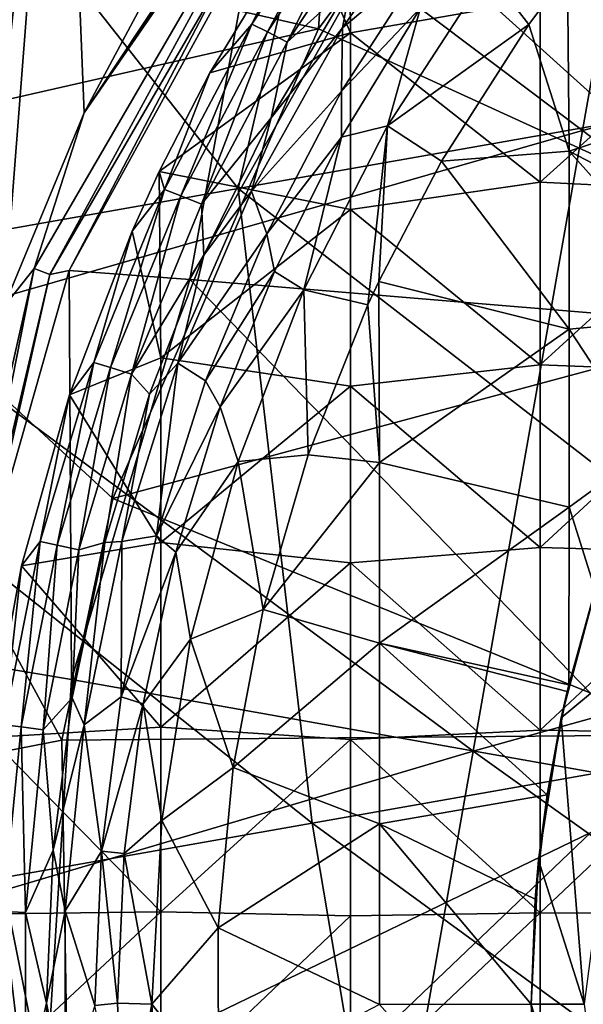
# Model space of a CAD drawing. Extents: x -65 to 803, y -691 to 80.
# Tile 255 of 256: x 712 to 720, y -120 to -106. Entities that reach past the tile are written whole.
import ezdxf

# ---------------------------------------------------------------- set-up
doc = ezdxf.new("R2010")
doc.units = 0
doc.header["$LTSCALE"] = 101.851852
for name, color, linetype in [('177', 7, 'CONTINUOUS'), ('178', 7, 'CONTINUOUS'), ('179', 7, 'CONTINUOUS'), ('182', 7, 'CONTINUOUS'), ('198', 7, 'CONTINUOUS'), ('199', 7, 'CONTINUOUS'), ('200', 7, 'CONTINUOUS'), ('213', 7, 'CONTINUOUS'), ('214', 7, 'CONTINUOUS'), ('215', 7, 'CONTINUOUS'), ('228', 7, 'CONTINUOUS'), ('230', 7, 'CONTINUOUS'), ('256', 7, 'CONTINUOUS'), ('266', 7, 'CONTINUOUS'), ('267', 7, 'CONTINUOUS'), ('310', 7, 'CONTINUOUS'), ('311', 7, 'CONTINUOUS'), ('313', 7, 'CONTINUOUS'), ('338', 7, 'CONTINUOUS'), ('350', 7, 'CONTINUOUS')]:
    doc.layers.add(name, color=color, linetype=linetype)

msp = doc.modelspace()

# ---------------------------------------------------------------- linework, layer by layer
at = {"layer": '177', "color": 7, "linetype": 'CONTINUOUS'}
for points in [[(716.764, -107.04, -57.9), (717.986, -105.142, -57.9), (717.864, -105.879, -59.7), (716.764, -107.04, -57.9)], [(716.763, -107.683, -59.7), (716.764, -107.04, -57.9), (717.864, -105.879, -59.7), (716.763, -107.683, -59.7)], [(715.722, -109.026, -57.9), (716.764, -107.04, -57.9), (716.763, -107.683, -59.7), (715.722, -109.026, -57.9)], [(715.83, -109.551, -59.7), (715.722, -109.026, -57.9), (716.763, -107.683, -59.7), (715.83, -109.551, -59.7)], [(714.867, -111.078, -57.9), (715.722, -109.026, -57.9), (715.83, -109.551, -59.7), (714.867, -111.078, -57.9)], [(715.074, -111.44, -59.7), (714.867, -111.078, -57.9), (715.83, -109.551, -59.7), (715.074, -111.44, -59.7)], [(714.185, -113.238, -57.9), (714.867, -111.078, -57.9), (715.074, -111.44, -59.7), (714.185, -113.238, -57.9)], [(714.454, -113.463, -59.7), (714.185, -113.238, -57.9), (715.074, -111.44, -59.7), (714.454, -113.463, -59.7)], [(713.694, -115.48, -57.9), (714.185, -113.238, -57.9), (714.454, -113.463, -59.7), (713.694, -115.48, -57.9)], [(713.998, -115.579, -59.7), (713.694, -115.48, -57.9), (714.454, -113.463, -59.7), (713.998, -115.579, -59.7)], [(713.418, -117.632, -57.9), (713.694, -115.48, -57.9), (713.998, -115.579, -59.7), (713.418, -117.632, -57.9)], [(713.734, -117.662, -59.7), (713.418, -117.632, -57.9), (713.998, -115.579, -59.7), (713.734, -117.662, -59.7)], [(713.328, -119.78, -57.9), (713.418, -117.632, -57.9), (713.645, -119.748, -59.7), (713.328, -119.78, -57.9)], [(713.645, -119.748, -59.7), (713.418, -117.632, -57.9), (713.734, -117.662, -59.7), (713.645, -119.748, -59.7)], [(713.734, -121.869, -59.7), (713.328, -119.78, -57.9), (713.645, -119.748, -59.7), (713.734, -121.869, -59.7)]]:
    msp.add_3dface(points, dxfattribs=at)
at = {"layer": '178', "color": 7, "linetype": 'CONTINUOUS'}
for points in [[(717.986, -105.142, -57.9), (716.775, -106.156, -57.456), (718.263, -104.018, -57.456), (717.986, -105.142, -57.9)], [(718.263, -104.018, -57.456), (716.775, -106.156, -57.456), (716.888, -105.56, -56.867), (718.263, -104.018, -57.456)], [(717.986, -105.142, -57.9), (716.764, -107.04, -57.9), (716.775, -106.156, -57.456), (717.986, -105.142, -57.9)], [(716.888, -105.56, -56.867), (716.775, -106.156, -57.456), (715.784, -107.413, -56.867), (716.888, -105.56, -56.867)], [(716.764, -107.04, -57.9), (715.51, -108.435, -57.456), (716.775, -106.156, -57.456), (716.764, -107.04, -57.9)], [(716.775, -106.156, -57.456), (715.51, -108.435, -57.456), (715.784, -107.413, -56.867), (716.775, -106.156, -57.456)], [(716.764, -107.04, -57.9), (715.722, -109.026, -57.9), (715.51, -108.435, -57.456), (716.764, -107.04, -57.9)], [(715.784, -107.413, -56.867), (715.51, -108.435, -57.456), (714.847, -109.327, -56.867), (715.784, -107.413, -56.867)], [(715.722, -109.026, -57.9), (714.482, -110.83, -57.456), (715.51, -108.435, -57.456), (715.722, -109.026, -57.9)], [(715.51, -108.435, -57.456), (714.482, -110.83, -57.456), (714.847, -109.327, -56.867), (715.51, -108.435, -57.456)], [(715.722, -109.026, -57.9), (714.867, -111.078, -57.9), (714.482, -110.83, -57.456), (715.722, -109.026, -57.9)], [(714.847, -109.327, -56.867), (714.482, -110.83, -57.456), (714.088, -111.262, -56.867), (714.847, -109.327, -56.867)], [(714.185, -113.238, -57.9), (713.702, -113.316, -57.456), (714.482, -110.83, -57.456), (714.185, -113.238, -57.9)], [(714.482, -110.83, -57.456), (713.702, -113.316, -57.456), (714.088, -111.262, -56.867), (714.482, -110.83, -57.456)], [(714.867, -111.078, -57.9), (714.185, -113.238, -57.9), (714.482, -110.83, -57.456), (714.867, -111.078, -57.9)], [(714.088, -111.262, -56.867), (713.702, -113.316, -57.456), (713.466, -113.33, -56.867), (714.088, -111.262, -56.867)], [(713.694, -115.48, -57.9), (713.178, -115.868, -57.456), (713.702, -113.316, -57.456), (713.694, -115.48, -57.9)], [(713.702, -113.316, -57.456), (713.178, -115.868, -57.456), (713.466, -113.33, -56.867), (713.702, -113.316, -57.456)], [(714.185, -113.238, -57.9), (713.694, -115.48, -57.9), (713.702, -113.316, -57.456), (714.185, -113.238, -57.9)], [(713.466, -113.33, -56.867), (713.178, -115.868, -57.456), (713.01, -115.492, -56.867), (713.466, -113.33, -56.867)], [(713.01, -115.492, -56.867), (713.178, -115.868, -57.456), (712.745, -117.616, -56.867), (713.01, -115.492, -56.867)], [(713.694, -115.48, -57.9), (713.418, -117.632, -57.9), (713.178, -115.868, -57.456), (713.694, -115.48, -57.9)], [(713.178, -115.868, -57.456), (712.914, -118.461, -57.456), (712.745, -117.616, -56.867), (713.178, -115.868, -57.456)], [(713.418, -117.632, -57.9), (712.914, -118.461, -57.456), (713.178, -115.868, -57.456), (713.418, -117.632, -57.9)], [(712.745, -117.616, -56.867), (712.914, -118.461, -57.456), (712.656, -119.748, -56.867), (712.745, -117.616, -56.867)], [(713.418, -117.632, -57.9), (713.328, -119.78, -57.9), (712.914, -118.461, -57.456), (713.418, -117.632, -57.9)], [(712.914, -118.461, -57.456), (712.914, -121.067, -57.456), (712.656, -119.748, -56.867), (712.914, -118.461, -57.456)], [(713.328, -119.78, -57.9), (712.914, -121.067, -57.456), (712.914, -118.461, -57.456), (713.328, -119.78, -57.9)], [(712.656, -119.748, -56.867), (712.914, -121.067, -57.456), (712.745, -121.913, -56.867), (712.656, -119.748, -56.867)]]:
    msp.add_3dface(points, dxfattribs=at)
at = {"layer": '179', "color": 7, "linetype": 'CONTINUOUS'}
for points in [[(715.514, -106.106, -49.335), (716.209, -104.683, -46.7), (716.947, -103.931, -49.335), (715.514, -106.106, -49.335)], [(715.514, -106.106, -49.335), (716.947, -103.931, -49.335), (715.732, -106.212, -51.966), (715.514, -106.106, -49.335)], [(715.732, -106.212, -51.966), (716.947, -103.931, -49.335), (717.155, -104.055, -51.966), (715.732, -106.212, -51.966)], [(716.008, -106.355, -54.591), (715.732, -106.212, -51.966), (717.155, -104.055, -51.966), (716.008, -106.355, -54.591)], [(717.418, -104.222, -54.591), (716.008, -106.355, -54.591), (717.155, -104.055, -51.966), (717.418, -104.222, -54.591)], [(717.418, -104.222, -54.591), (716.888, -105.56, -56.867), (716.008, -106.355, -54.591), (717.418, -104.222, -54.591)], [(714.929, -106.784, -46.7), (716.209, -104.683, -46.7), (715.514, -106.106, -49.335), (714.929, -106.784, -46.7)], [(716.888, -105.56, -56.867), (715.784, -107.413, -56.867), (716.008, -106.355, -54.591), (716.888, -105.56, -56.867)], [(714.298, -108.409, -49.335), (714.929, -106.784, -46.7), (715.514, -106.106, -49.335), (714.298, -108.409, -49.335)], [(714.298, -108.409, -49.335), (715.514, -106.106, -49.335), (714.524, -108.497, -51.966), (714.298, -108.409, -49.335)], [(714.524, -108.497, -51.966), (715.514, -106.106, -49.335), (715.732, -106.212, -51.966), (714.524, -108.497, -51.966)], [(714.812, -108.616, -54.591), (714.524, -108.497, -51.966), (715.732, -106.212, -51.966), (714.812, -108.616, -54.591)], [(716.008, -106.355, -54.591), (714.812, -108.616, -54.591), (715.732, -106.212, -51.966), (716.008, -106.355, -54.591)], [(716.008, -106.355, -54.591), (715.784, -107.413, -56.867), (714.812, -108.616, -54.591), (716.008, -106.355, -54.591)], [(714.225, -108.161, -46.7), (714.929, -106.784, -46.7), (714.298, -108.409, -49.335), (714.225, -108.161, -46.7)], [(715.784, -107.413, -56.867), (714.847, -109.327, -56.867), (714.812, -108.616, -54.591), (715.784, -107.413, -56.867)], [(713.849, -108.989, -46.7), (714.225, -108.161, -46.7), (714.298, -108.409, -49.335), (713.849, -108.989, -46.7)], [(713.312, -110.82, -49.335), (713.849, -108.989, -46.7), (714.298, -108.409, -49.335), (713.312, -110.82, -49.335)], [(713.312, -110.82, -49.335), (714.298, -108.409, -49.335), (713.544, -110.889, -51.966), (713.312, -110.82, -49.335)], [(713.544, -110.889, -51.966), (714.298, -108.409, -49.335), (714.524, -108.497, -51.966), (713.544, -110.889, -51.966)], [(713.84, -110.982, -54.591), (713.544, -110.889, -51.966), (714.524, -108.497, -51.966), (713.84, -110.982, -54.591)], [(714.812, -108.616, -54.591), (713.84, -110.982, -54.591), (714.524, -108.497, -51.966), (714.812, -108.616, -54.591)], [(714.812, -108.616, -54.591), (714.847, -109.327, -56.867), (713.84, -110.982, -54.591), (714.812, -108.616, -54.591)], [(712.975, -111.272, -46.7), (713.849, -108.989, -46.7), (713.312, -110.82, -49.335), (712.975, -111.272, -46.7)], [(714.847, -109.327, -56.867), (714.088, -111.262, -56.867), (713.84, -110.982, -54.591), (714.847, -109.327, -56.867)], [(712.564, -113.314, -49.335), (712.975, -111.272, -46.7), (713.312, -110.82, -49.335), (712.564, -113.314, -49.335)], [(712.564, -113.314, -49.335), (713.312, -110.82, -49.335), (712.801, -113.364, -51.966), (712.564, -113.314, -49.335)], [(712.801, -113.364, -51.966), (713.312, -110.82, -49.335), (713.544, -110.889, -51.966), (712.801, -113.364, -51.966)], [(713.104, -113.431, -54.591), (712.801, -113.364, -51.966), (713.544, -110.889, -51.966), (713.104, -113.431, -54.591)], [(713.84, -110.982, -54.591), (713.104, -113.431, -54.591), (713.544, -110.889, -51.966), (713.84, -110.982, -54.591)], [(713.84, -110.982, -54.591), (713.466, -113.33, -56.867), (713.104, -113.431, -54.591), (713.84, -110.982, -54.591)], [(714.088, -111.262, -56.867), (713.466, -113.33, -56.867), (713.84, -110.982, -54.591), (714.088, -111.262, -56.867)], [(712.306, -113.652, -46.7), (712.975, -111.272, -46.7), (712.564, -113.314, -49.335), (712.306, -113.652, -46.7)], [(712.061, -115.87, -49.335), (712.306, -113.652, -46.7), (712.564, -113.314, -49.335), (712.061, -115.87, -49.335)], [(712.061, -115.87, -49.335), (712.564, -113.314, -49.335), (712.301, -115.899, -51.966), (712.061, -115.87, -49.335)], [(712.301, -115.899, -51.966), (712.564, -113.314, -49.335), (712.801, -113.364, -51.966), (712.301, -115.899, -51.966)], [(712.609, -115.94, -54.591), (712.301, -115.899, -51.966), (712.801, -113.364, -51.966), (712.609, -115.94, -54.591)], [(713.104, -113.431, -54.591), (712.609, -115.94, -54.591), (712.801, -113.364, -51.966), (713.104, -113.431, -54.591)], [(713.104, -113.431, -54.591), (713.01, -115.492, -56.867), (712.609, -115.94, -54.591), (713.104, -113.431, -54.591)], [(713.466, -113.33, -56.867), (713.01, -115.492, -56.867), (713.104, -113.431, -54.591), (713.466, -113.33, -56.867)], [(711.863, -116.044, -46.7), (712.306, -113.652, -46.7), (712.061, -115.87, -49.335), (711.863, -116.044, -46.7)], [(713.01, -115.492, -56.867), (712.745, -117.616, -56.867), (712.609, -115.94, -54.591), (713.01, -115.492, -56.867)], [(712.05, -118.472, -51.966), (712.061, -115.87, -49.335), (712.301, -115.899, -51.966), (712.05, -118.472, -51.966)], [(712.361, -118.485, -54.591), (712.05, -118.472, -51.966), (712.301, -115.899, -51.966), (712.361, -118.485, -54.591)], [(712.609, -115.94, -54.591), (712.361, -118.485, -54.591), (712.301, -115.899, -51.966), (712.609, -115.94, -54.591)], [(712.609, -115.94, -54.591), (712.745, -117.616, -56.867), (712.361, -118.485, -54.591), (712.609, -115.94, -54.591)], [(712.745, -117.616, -56.867), (712.656, -119.748, -56.867), (712.361, -118.485, -54.591), (712.745, -117.616, -56.867)], [(712.361, -118.485, -54.591), (712.361, -121.043, -54.591), (712.05, -118.472, -51.966), (712.361, -118.485, -54.591)], [(712.361, -121.043, -54.591), (712.05, -121.056, -51.966), (712.05, -118.472, -51.966), (712.361, -121.043, -54.591)], [(712.361, -118.485, -54.591), (712.656, -119.748, -56.867), (712.361, -121.043, -54.591), (712.361, -118.485, -54.591)], [(712.656, -119.748, -56.867), (712.745, -121.913, -56.867), (712.361, -121.043, -54.591), (712.656, -119.748, -56.867)]]:
    msp.add_3dface(points, dxfattribs=at)
at = {"layer": '182', "color": 7, "linetype": 'CONTINUOUS'}
for points in [[(716.866, -103.75, -46.7), (716.209, -104.683, -46.7), (716.888, -106.228, -46.7), (716.866, -103.75, -46.7)], [(719.531, -105.762, -46.7), (716.866, -103.75, -46.7), (716.888, -106.228, -46.7), (719.531, -105.762, -46.7)], [(716.209, -104.683, -46.7), (714.929, -106.784, -46.7), (716.888, -106.228, -46.7), (716.209, -104.683, -46.7)], [(719.531, -108.308, -46.7), (719.531, -105.762, -46.7), (716.888, -106.228, -46.7), (719.531, -108.308, -46.7)], [(719.531, -108.308, -46.7), (722.174, -105.923, -46.7), (719.531, -105.762, -46.7), (719.531, -108.308, -46.7)], [(722.174, -108.44, -46.7), (722.174, -105.923, -46.7), (719.531, -108.308, -46.7), (722.174, -108.44, -46.7)], [(714.929, -106.784, -46.7), (714.225, -108.161, -46.7), (716.888, -106.228, -46.7), (714.929, -106.784, -46.7)], [(714.225, -108.161, -46.7), (716.888, -108.689, -46.7), (716.888, -106.228, -46.7), (714.225, -108.161, -46.7)], [(716.888, -108.689, -46.7), (719.531, -108.308, -46.7), (716.888, -106.228, -46.7), (716.888, -108.689, -46.7)], [(714.225, -108.161, -46.7), (713.849, -108.989, -46.7), (714.245, -110.754, -46.7), (714.225, -108.161, -46.7)], [(716.888, -108.689, -46.7), (714.225, -108.161, -46.7), (714.245, -110.754, -46.7), (716.888, -108.689, -46.7)], [(719.531, -110.854, -46.7), (719.531, -108.308, -46.7), (716.888, -108.689, -46.7), (719.531, -110.854, -46.7)], [(719.531, -110.854, -46.7), (722.174, -108.44, -46.7), (719.531, -108.308, -46.7), (719.531, -110.854, -46.7)], [(722.174, -110.956, -46.7), (722.174, -108.44, -46.7), (719.531, -110.854, -46.7), (722.174, -110.956, -46.7)], [(716.888, -111.15, -46.7), (716.888, -108.689, -46.7), (714.245, -110.754, -46.7), (716.888, -111.15, -46.7)], [(716.888, -111.15, -46.7), (719.531, -110.854, -46.7), (716.888, -108.689, -46.7), (716.888, -111.15, -46.7)], [(713.849, -108.989, -46.7), (712.975, -111.272, -46.7), (714.245, -110.754, -46.7), (713.849, -108.989, -46.7)], [(712.975, -111.272, -46.7), (714.245, -113.328, -46.7), (714.245, -110.754, -46.7), (712.975, -111.272, -46.7)], [(714.245, -113.328, -46.7), (716.888, -111.15, -46.7), (714.245, -110.754, -46.7), (714.245, -113.328, -46.7)], [(719.531, -113.399, -46.7), (719.531, -110.854, -46.7), (716.888, -111.15, -46.7), (719.531, -113.399, -46.7)], [(719.531, -113.399, -46.7), (722.174, -110.956, -46.7), (719.531, -110.854, -46.7), (719.531, -113.399, -46.7)], [(722.174, -113.473, -46.7), (722.174, -110.956, -46.7), (719.531, -113.399, -46.7), (722.174, -113.473, -46.7)], [(716.888, -113.611, -46.7), (716.888, -111.15, -46.7), (714.245, -113.328, -46.7), (716.888, -113.611, -46.7)], [(716.888, -113.611, -46.7), (719.531, -113.399, -46.7), (716.888, -111.15, -46.7), (716.888, -113.611, -46.7)], [(712.975, -111.272, -46.7), (712.306, -113.652, -46.7), (714.245, -113.328, -46.7), (712.975, -111.272, -46.7)], [(712.306, -113.652, -46.7), (714.245, -115.902, -46.7), (714.245, -113.328, -46.7), (712.306, -113.652, -46.7)], [(714.245, -115.902, -46.7), (716.888, -113.611, -46.7), (714.245, -113.328, -46.7), (714.245, -115.902, -46.7)], [(719.531, -115.945, -46.7), (719.531, -113.399, -46.7), (716.888, -113.611, -46.7), (719.531, -115.945, -46.7)], [(719.531, -115.945, -46.7), (722.174, -113.473, -46.7), (719.531, -113.399, -46.7), (719.531, -115.945, -46.7)], [(722.174, -115.989, -46.7), (722.174, -113.473, -46.7), (719.531, -115.945, -46.7), (722.174, -115.989, -46.7)], [(712.306, -113.652, -46.7), (711.863, -116.044, -46.7), (714.245, -115.902, -46.7), (712.306, -113.652, -46.7)], [(716.888, -116.072, -46.7), (716.888, -113.611, -46.7), (714.245, -115.902, -46.7), (716.888, -116.072, -46.7)], [(716.888, -116.072, -46.7), (719.531, -115.945, -46.7), (716.888, -113.611, -46.7), (716.888, -116.072, -46.7)], [(711.863, -116.044, -46.7), (714.245, -118.476, -46.7), (714.245, -115.902, -46.7), (711.863, -116.044, -46.7)], [(714.245, -118.476, -46.7), (716.888, -116.072, -46.7), (714.245, -115.902, -46.7), (714.245, -118.476, -46.7)], [(711.863, -116.044, -46.7), (711.634, -118.506, -46.7), (714.245, -118.476, -46.7), (711.863, -116.044, -46.7)], [(716.888, -118.533, -46.7), (716.888, -116.072, -46.7), (714.245, -118.476, -46.7), (716.888, -118.533, -46.7)], [(719.531, -118.491, -46.7), (719.531, -115.945, -46.7), (716.888, -116.072, -46.7), (719.531, -118.491, -46.7)], [(716.888, -118.533, -46.7), (719.531, -118.491, -46.7), (716.888, -116.072, -46.7), (716.888, -118.533, -46.7)], [(719.531, -118.491, -46.7), (722.174, -115.989, -46.7), (719.531, -115.945, -46.7), (719.531, -118.491, -46.7)], [(722.174, -118.505, -46.7), (722.174, -115.989, -46.7), (719.531, -118.491, -46.7), (722.174, -118.505, -46.7)], [(711.634, -118.506, -46.7), (711.629, -120.919, -46.7), (714.245, -118.476, -46.7), (711.634, -118.506, -46.7)], [(711.629, -120.919, -46.7), (714.245, -121.05, -46.7), (714.245, -118.476, -46.7), (711.629, -120.919, -46.7)], [(714.245, -121.05, -46.7), (716.888, -118.533, -46.7), (714.245, -118.476, -46.7), (714.245, -121.05, -46.7)], [(716.888, -120.994, -46.7), (716.888, -118.533, -46.7), (714.245, -121.05, -46.7), (716.888, -120.994, -46.7)], [(719.531, -121.037, -46.7), (719.531, -118.491, -46.7), (716.888, -120.994, -46.7), (719.531, -121.037, -46.7)], [(716.888, -120.994, -46.7), (719.531, -118.491, -46.7), (716.888, -118.533, -46.7), (716.888, -120.994, -46.7)], [(719.531, -121.037, -46.7), (722.174, -118.505, -46.7), (719.531, -118.491, -46.7), (719.531, -121.037, -46.7)], [(722.174, -121.022, -46.7), (722.174, -118.505, -46.7), (719.531, -121.037, -46.7), (722.174, -121.022, -46.7)]]:
    msp.add_3dface(points, dxfattribs=at)
at = {"layer": '198', "color": 7, "linetype": 'CONTINUOUS'}
for points in [[(722.572, -104.771, -61.027), (722.572, -107.012, -61.114), (719.911, -105.387, -60.923), (722.572, -104.771, -61.027)], [(719.911, -105.387, -60.923), (719.932, -107.878, -61.016), (719.374, -106.112, -60.923), (719.911, -105.387, -60.923)], [(719.911, -105.387, -60.923), (722.572, -107.012, -61.114), (719.932, -107.878, -61.016), (719.911, -105.387, -60.923)], [(719.374, -106.112, -60.923), (719.932, -107.878, -61.016), (718.157, -108.013, -60.923), (719.374, -106.112, -60.923)], [(722.572, -107.012, -61.114), (722.549, -109.237, -61.185), (719.932, -107.878, -61.016), (722.572, -107.012, -61.114)], [(719.932, -107.878, -61.016), (719.932, -110.356, -61.09), (718.157, -108.013, -60.923), (719.932, -107.878, -61.016)], [(719.932, -107.878, -61.016), (722.549, -109.237, -61.185), (721.978, -110.164, -61.185), (719.932, -107.878, -61.016)], [(719.932, -110.356, -61.09), (719.932, -107.878, -61.016), (721.978, -110.164, -61.185), (719.932, -110.356, -61.09)], [(718.157, -108.013, -60.923), (719.932, -110.356, -61.09), (717.281, -109.69, -60.923), (718.157, -108.013, -60.923)], [(717.281, -109.69, -60.923), (717.294, -112.214, -60.986), (717.131, -110.015, -60.923), (717.281, -109.69, -60.923)], [(717.281, -109.69, -60.923), (719.932, -110.356, -61.09), (717.294, -112.214, -60.986), (717.281, -109.69, -60.923)], [(717.131, -110.015, -60.923), (717.294, -112.214, -60.986), (716.299, -112.108, -60.923), (717.131, -110.015, -60.923)], [(721.032, -112.031, -61.185), (719.932, -110.356, -61.09), (721.978, -110.164, -61.185), (721.032, -112.031, -61.185)], [(719.932, -110.356, -61.09), (719.932, -112.835, -61.146), (717.294, -112.214, -60.986), (719.932, -110.356, -61.09)], [(719.932, -112.835, -61.146), (719.932, -110.356, -61.09), (721.032, -112.031, -61.185), (719.932, -112.835, -61.146)], [(720.295, -113.99, -61.185), (719.932, -112.835, -61.146), (721.032, -112.031, -61.185), (720.295, -113.99, -61.185)], [(716.299, -112.108, -60.923), (717.294, -112.214, -60.986), (715.672, -114.263, -60.923), (716.299, -112.108, -60.923)], [(717.294, -112.214, -60.986), (717.294, -114.731, -61.03), (715.672, -114.263, -60.923), (717.294, -112.214, -60.986)], [(717.294, -112.214, -60.986), (719.932, -112.835, -61.146), (717.294, -114.731, -61.03), (717.294, -112.214, -60.986)], [(719.932, -112.835, -61.146), (719.929, -115.312, -61.185), (717.294, -114.731, -61.03), (719.932, -112.835, -61.146)], [(719.929, -115.312, -61.185), (719.932, -112.835, -61.146), (720.295, -113.99, -61.185), (719.929, -115.312, -61.185)], [(715.672, -114.263, -60.923), (717.294, -114.731, -61.03), (715.253, -116.466, -60.923), (715.672, -114.263, -60.923)], [(717.294, -114.731, -61.03), (717.294, -117.249, -61.057), (715.253, -116.466, -60.923), (717.294, -114.731, -61.03)], [(717.294, -114.731, -61.03), (719.929, -115.312, -61.185), (719.908, -115.404, -61.185), (717.294, -114.731, -61.03)], [(717.294, -117.249, -61.057), (717.294, -114.731, -61.03), (719.629, -116.843, -61.185), (717.294, -117.249, -61.057)], [(719.629, -116.843, -61.185), (717.294, -114.731, -61.03), (719.908, -115.404, -61.185), (719.629, -116.843, -61.185)], [(715.253, -116.466, -60.923), (717.294, -117.249, -61.057), (715.046, -118.699, -60.923), (715.253, -116.466, -60.923)], [(719.462, -118.299, -61.185), (717.294, -117.249, -61.057), (719.629, -116.843, -61.185), (719.462, -118.299, -61.185)], [(717.294, -117.249, -61.057), (717.294, -119.767, -61.066), (715.046, -118.699, -60.923), (717.294, -117.249, -61.057)], [(717.294, -119.767, -61.066), (717.294, -117.249, -61.057), (719.406, -119.764, -61.185), (717.294, -119.767, -61.066)], [(719.406, -119.764, -61.185), (717.294, -117.249, -61.057), (719.462, -118.299, -61.185), (719.406, -119.764, -61.185)], [(715.046, -118.699, -60.923), (717.294, -119.767, -61.066), (715.051, -120.936, -60.923), (715.046, -118.699, -60.923)], [(719.582, -122.356, -61.185), (717.294, -119.767, -61.066), (719.406, -119.764, -61.185), (719.582, -122.356, -61.185)]]:
    msp.add_3dface(points, dxfattribs=at)
at = {"layer": '199', "color": 7, "linetype": 'CONTINUOUS'}
for points in [[(719.822, -115.771, -61.308), (720.295, -113.99, -61.185), (720.343, -113.83, -61.308), (719.822, -115.771, -61.308)], [(719.929, -115.312, -61.185), (720.295, -113.99, -61.185), (719.822, -115.771, -61.308), (719.929, -115.312, -61.185)], [(719.908, -115.404, -61.185), (719.929, -115.312, -61.185), (719.822, -115.771, -61.308), (719.908, -115.404, -61.185)], [(719.629, -116.843, -61.185), (719.908, -115.404, -61.185), (719.822, -115.771, -61.308), (719.629, -116.843, -61.185)], [(719.508, -117.757, -61.308), (719.629, -116.843, -61.185), (719.822, -115.771, -61.308), (719.508, -117.757, -61.308)], [(719.462, -118.299, -61.185), (719.629, -116.843, -61.185), (719.508, -117.757, -61.308), (719.462, -118.299, -61.185)], [(719.403, -119.764, -61.308), (719.462, -118.299, -61.185), (719.508, -117.757, -61.308), (719.403, -119.764, -61.308)], [(719.406, -119.764, -61.185), (719.462, -118.299, -61.185), (719.403, -119.764, -61.308), (719.406, -119.764, -61.185)]]:
    msp.add_3dface(points, dxfattribs=at)
at = {"layer": '200', "color": 7, "linetype": 'CONTINUOUS'}
for points in [[(719.406, -119.764, -61.185), (719.403, -119.764, -61.308), (719.508, -121.771, -61.308), (719.406, -119.764, -61.185)], [(719.582, -122.356, -61.185), (719.406, -119.764, -61.185), (719.508, -121.771, -61.308), (719.582, -122.356, -61.185)]]:
    msp.add_3dface(points, dxfattribs=at)
at = {"layer": '213', "color": 7, "linetype": 'CONTINUOUS'}
for points in [[(719.508, -121.771, -61.308), (719.403, -119.764, -61.308), (720.77, -124.543, -61.231), (719.508, -121.771, -61.308)], [(720.77, -124.543, -61.231), (719.403, -119.764, -61.308), (720.141, -119.764, -61.231), (720.77, -124.543, -61.231)]]:
    msp.add_3dface(points, dxfattribs=at)
at = {"layer": '214', "color": 7, "linetype": 'CONTINUOUS'}
for points in [[(719.822, -115.771, -61.308), (720.343, -113.83, -61.308), (720.77, -114.985, -61.231), (719.822, -115.771, -61.308)], [(720.141, -119.764, -61.231), (719.822, -115.771, -61.308), (720.77, -114.985, -61.231), (720.141, -119.764, -61.231)], [(719.508, -117.757, -61.308), (719.822, -115.771, -61.308), (720.141, -119.764, -61.231), (719.508, -117.757, -61.308)], [(719.403, -119.764, -61.308), (719.508, -117.757, -61.308), (720.141, -119.764, -61.231), (719.403, -119.764, -61.308)]]:
    msp.add_3dface(points, dxfattribs=at)
at = {"layer": '215', "color": 7, "linetype": 'CONTINUOUS'}
for points in [[(717.864, -105.879, -59.7), (718.799, -105.373, -60.548), (717.403, -107.523, -60.548), (717.864, -105.879, -59.7)], [(718.799, -105.373, -60.548), (719.374, -106.112, -60.923), (717.403, -107.523, -60.548), (718.799, -105.373, -60.548)], [(719.911, -105.387, -60.923), (719.374, -106.112, -60.923), (718.799, -105.373, -60.548), (719.911, -105.387, -60.923)], [(716.763, -107.683, -59.7), (717.864, -105.879, -59.7), (717.403, -107.523, -60.548), (716.763, -107.683, -59.7)], [(719.374, -106.112, -60.923), (718.157, -108.013, -60.923), (717.403, -107.523, -60.548), (719.374, -106.112, -60.923)], [(716.763, -107.683, -59.7), (717.403, -107.523, -60.548), (716.24, -109.806, -60.548), (716.763, -107.683, -59.7)], [(717.403, -107.523, -60.548), (717.131, -110.015, -60.923), (716.24, -109.806, -60.548), (717.403, -107.523, -60.548)], [(717.281, -109.69, -60.923), (717.131, -110.015, -60.923), (717.403, -107.523, -60.548), (717.281, -109.69, -60.923)], [(718.157, -108.013, -60.923), (717.281, -109.69, -60.923), (717.403, -107.523, -60.548), (718.157, -108.013, -60.923)], [(715.83, -109.551, -59.7), (716.763, -107.683, -59.7), (716.24, -109.806, -60.548), (715.83, -109.551, -59.7)], [(715.074, -111.44, -59.7), (715.83, -109.551, -59.7), (716.24, -109.806, -60.548), (715.074, -111.44, -59.7)], [(715.074, -111.44, -59.7), (716.24, -109.806, -60.548), (715.322, -112.198, -60.548), (715.074, -111.44, -59.7)], [(716.24, -109.806, -60.548), (716.299, -112.108, -60.923), (715.322, -112.198, -60.548), (716.24, -109.806, -60.548)], [(717.131, -110.015, -60.923), (716.299, -112.108, -60.923), (716.24, -109.806, -60.548), (717.131, -110.015, -60.923)], [(714.454, -113.463, -59.7), (715.074, -111.44, -59.7), (715.322, -112.198, -60.548), (714.454, -113.463, -59.7)], [(714.454, -113.463, -59.7), (715.322, -112.198, -60.548), (714.658, -114.674, -60.548), (714.454, -113.463, -59.7)], [(715.322, -112.198, -60.548), (715.672, -114.263, -60.923), (714.658, -114.674, -60.548), (715.322, -112.198, -60.548)], [(716.299, -112.108, -60.923), (715.672, -114.263, -60.923), (715.322, -112.198, -60.548), (716.299, -112.108, -60.923)], [(713.998, -115.579, -59.7), (714.454, -113.463, -59.7), (714.658, -114.674, -60.548), (713.998, -115.579, -59.7)], [(715.672, -114.263, -60.923), (715.253, -116.466, -60.923), (714.658, -114.674, -60.548), (715.672, -114.263, -60.923)], [(713.998, -115.579, -59.7), (714.658, -114.674, -60.548), (714.258, -117.205, -60.548), (713.998, -115.579, -59.7)], [(714.658, -114.674, -60.548), (715.253, -116.466, -60.923), (714.258, -117.205, -60.548), (714.658, -114.674, -60.548)], [(713.734, -117.662, -59.7), (713.998, -115.579, -59.7), (714.258, -117.205, -60.548), (713.734, -117.662, -59.7)], [(715.253, -116.466, -60.923), (715.046, -118.699, -60.923), (714.258, -117.205, -60.548), (715.253, -116.466, -60.923)], [(713.734, -117.662, -59.7), (714.258, -117.205, -60.548), (714.123, -119.764, -60.548), (713.734, -117.662, -59.7)], [(714.258, -117.205, -60.548), (715.046, -118.699, -60.923), (714.123, -119.764, -60.548), (714.258, -117.205, -60.548)], [(713.645, -119.748, -59.7), (713.734, -117.662, -59.7), (714.123, -119.764, -60.548), (713.645, -119.748, -59.7)], [(715.046, -118.699, -60.923), (715.051, -120.936, -60.923), (714.123, -119.764, -60.548), (715.046, -118.699, -60.923)], [(713.734, -121.869, -59.7), (713.645, -119.748, -59.7), (714.123, -119.764, -60.548), (713.734, -121.869, -59.7)], [(713.734, -121.869, -59.7), (714.123, -119.764, -60.548), (714.258, -122.323, -60.548), (713.734, -121.869, -59.7)], [(714.123, -119.764, -60.548), (715.051, -120.936, -60.923), (714.258, -122.323, -60.548), (714.123, -119.764, -60.548)]]:
    msp.add_3dface(points, dxfattribs=at)
at = {"layer": '228', "color": 7, "linetype": 'CONTINUOUS'}
for points in [[(710.008, -104.705, 150.1), (716.441, -106.173, 150.1), (716.794, -100.899, 150.1), (710.008, -104.705, 150.1)], [(716.441, -106.173, 150.1), (719.121, -102.55, 150.1), (716.794, -100.899, 150.1), (716.441, -106.173, 150.1)], [(708.469, -107.981, 150.1), (716.441, -106.173, 150.1), (710.008, -104.705, 150.1), (708.469, -107.981, 150.1)], [(716.441, -106.173, 150.1), (708.469, -107.981, 150.1), (713.58, -112.715, 150.1), (716.441, -106.173, 150.1)], [(708.469, -107.981, 150.1), (704.844, -117.647, 150.1), (712.868, -116.083, 150.1), (708.469, -107.981, 150.1)], [(708.469, -107.981, 150.1), (712.868, -116.083, 150.1), (713.58, -112.715, 150.1), (708.469, -107.981, 150.1)], [(712.868, -116.083, 150.1), (704.844, -117.647, 150.1), (713.001, -124.279, 150.1), (712.868, -116.083, 150.1)], [(704.877, -126.667, 150.1), (713.188, -125.237, 150.1), (704.844, -117.647, 150.1), (704.877, -126.667, 150.1)], [(704.844, -117.647, 150.1), (713.188, -125.237, 150.1), (713.001, -124.279, 150.1), (704.844, -117.647, 150.1)]]:
    msp.add_3dface(points, dxfattribs=at)
at = {"layer": '230', "color": 7, "linetype": 'CONTINUOUS'}
for points in [[(714.602, -101.787, 137.089), (699.223, -101.831, 138.12), (703.069, -107.887, 141.357), (714.602, -101.787, 137.089)], [(714.602, -101.787, 137.089), (703.069, -107.887, 141.357), (706.692, -106.113, 140.242), (714.602, -101.787, 137.089)]]:
    msp.add_3dface(points, dxfattribs=at)
at = {"layer": '256', "color": 7, "linetype": 'CONTINUOUS'}
for points in [[(725.974, -97.493, 53.2), (723.578, -106.942, 53.2), (717.532, -98.981, 53.2), (725.974, -97.493, 53.2)], [(717.532, -98.981, 53.2), (715.323, -108.397, 53.2), (709.09, -100.47, 53.2), (717.532, -98.981, 53.2)], [(723.578, -106.942, 53.2), (715.323, -108.397, 53.2), (717.532, -98.981, 53.2), (723.578, -106.942, 53.2)], [(715.323, -108.397, 53.2), (707.068, -109.853, 53.2), (709.09, -100.47, 53.2), (715.323, -108.397, 53.2)], [(723.578, -106.942, 53.2), (724.815, -115.75, 53.2), (715.323, -108.397, 53.2), (723.578, -106.942, 53.2)], [(715.323, -108.397, 53.2), (716.356, -117.241, 53.2), (707.068, -109.853, 53.2), (715.323, -108.397, 53.2)], [(724.815, -115.75, 53.2), (716.356, -117.241, 53.2), (715.323, -108.397, 53.2), (724.815, -115.75, 53.2)], [(716.356, -117.241, 53.2), (707.897, -118.733, 53.2), (707.068, -109.853, 53.2), (716.356, -117.241, 53.2)], [(716.356, -117.241, 53.2), (724.815, -115.75, 53.2), (726.319, -124.511, 53.2), (716.356, -117.241, 53.2)], [(707.897, -118.733, 53.2), (716.356, -117.241, 53.2), (717.833, -126.007, 53.2), (707.897, -118.733, 53.2)], [(717.833, -126.007, 53.2), (716.356, -117.241, 53.2), (726.319, -124.511, 53.2), (717.833, -126.007, 53.2)], [(709.348, -127.503, 53.2), (707.897, -118.733, 53.2), (717.833, -126.007, 53.2), (709.348, -127.503, 53.2)]]:
    msp.add_3dface(points, dxfattribs=at)
at = {"layer": '266', "color": 7, "linetype": 'CONTINUOUS'}
msp.add_3dface([(714.602, -101.787, 137.089), (706.692, -106.113, 140.242), (709.51, -104.704, 141.223), (714.602, -101.787, 137.089)], dxfattribs=at)
at = {"layer": '267', "color": 7, "linetype": 'CONTINUOUS'}
for points in [[(719.121, -102.55, 150.1), (716.441, -106.173, 150.1), (724.387, -109.808, 152.128), (719.121, -102.55, 150.1)], [(729.279, -105.124, 152.128), (719.121, -102.55, 150.1), (724.387, -109.808, 152.128), (729.279, -105.124, 152.128)], [(716.441, -106.173, 150.1), (713.58, -112.715, 150.1), (724.387, -109.808, 152.128), (716.441, -106.173, 150.1)], [(724.387, -109.808, 152.128), (713.58, -112.715, 150.1), (721.66, -116.007, 152.128), (724.387, -109.808, 152.128)], [(713.58, -112.715, 150.1), (712.868, -116.083, 150.1), (721.66, -116.007, 152.128), (713.58, -112.715, 150.1)], [(712.868, -116.083, 150.1), (713.001, -124.279, 150.1), (721.66, -116.007, 152.128), (712.868, -116.083, 150.1)], [(721.66, -116.007, 152.128), (713.001, -124.279, 150.1), (721.512, -122.778, 152.128), (721.66, -116.007, 152.128)]]:
    msp.add_3dface(points, dxfattribs=at)
at = {"layer": '310', "color": 7, "linetype": 'CONTINUOUS'}
for points in [[(712.97, -109.539, -44.7), (715.587, -104.535, -44.7), (714.648, -109.664, -44.7), (712.97, -109.539, -44.7)], [(714.648, -109.664, -44.7), (715.587, -104.535, -44.7), (717.492, -104.592, -44.7), (714.648, -109.664, -44.7)], [(711.425, -114.971, -44.7), (712.97, -109.539, -44.7), (713.003, -115.238, -44.7), (711.425, -114.971, -44.7)], [(713.003, -115.238, -44.7), (712.97, -109.539, -44.7), (714.648, -109.664, -44.7), (713.003, -115.238, -44.7)], [(711.019, -120.604, -44.7), (711.425, -114.971, -44.7), (712.638, -121.045, -44.7), (711.019, -120.604, -44.7)], [(712.638, -121.045, -44.7), (711.425, -114.971, -44.7), (713.003, -115.238, -44.7), (712.638, -121.045, -44.7)]]:
    msp.add_3dface(points, dxfattribs=at)
at = {"layer": '311', "color": 7, "linetype": 'CONTINUOUS'}
for points in [[(713.18, -107.34, -18.012), (717.535, -100.779, -15.611), (717.738, -100.651, -18.051), (713.18, -107.34, -18.012)], [(713.18, -107.34, -18.012), (717.738, -100.651, -18.051), (716.761, -102.144, -26.937), (713.18, -107.34, -18.012)], [(714.324, -105.189, -17.196), (717.535, -100.779, -15.611), (713.18, -107.34, -18.012), (714.324, -105.189, -17.196)], [(712.481, -109.51, -26.937), (713.18, -107.34, -18.012), (716.761, -102.144, -26.937), (712.481, -109.51, -26.937)], [(712.481, -109.51, -26.937), (716.761, -102.144, -26.937), (712.698, -109.595, -35.823), (712.481, -109.51, -26.937)], [(716.761, -102.144, -26.937), (716.943, -102.29, -35.823), (712.698, -109.595, -35.823), (716.761, -102.144, -26.937)], [(716.943, -102.29, -35.823), (712.97, -109.539, -44.7), (712.698, -109.595, -35.823), (716.943, -102.29, -35.823)], [(715.587, -104.535, -44.7), (712.97, -109.539, -44.7), (716.943, -102.29, -35.823), (715.587, -104.535, -44.7)], [(712.059, -110.043, -19.083), (713.18, -107.34, -18.012), (712.481, -109.51, -26.937), (712.059, -110.043, -19.083)], [(710.608, -117.82, -26.937), (712.059, -110.043, -19.083), (712.481, -109.51, -26.937), (710.608, -117.82, -26.937)], [(710.608, -117.82, -26.937), (712.481, -109.51, -26.937), (710.84, -117.836, -35.823), (710.608, -117.82, -26.937)], [(712.481, -109.51, -26.937), (712.698, -109.595, -35.823), (710.84, -117.836, -35.823), (712.481, -109.51, -26.937)], [(712.698, -109.595, -35.823), (711.425, -114.971, -44.7), (710.84, -117.836, -35.823), (712.698, -109.595, -35.823)], [(712.97, -109.539, -44.7), (711.425, -114.971, -44.7), (712.698, -109.595, -35.823), (712.97, -109.539, -44.7)]]:
    msp.add_3dface(points, dxfattribs=at)
at = {"layer": '313', "color": 7, "linetype": 'CONTINUOUS'}
for points in [[(711.593, -111.476, -19.674), (705.188, -102.988, -9.237), (712.866, -99.608, -12.213), (711.593, -111.476, -19.674)], [(712.059, -110.043, -19.083), (711.593, -111.476, -19.674), (712.866, -99.608, -12.213), (712.059, -110.043, -19.083)], [(713.18, -107.34, -18.012), (712.059, -110.043, -19.083), (712.866, -99.608, -12.213), (713.18, -107.34, -18.012)], [(714.324, -105.189, -17.196), (713.18, -107.34, -18.012), (712.866, -99.608, -12.213), (714.324, -105.189, -17.196)]]:
    msp.add_3dface(points, dxfattribs=at)
at = {"layer": '338', "color": 7, "linetype": 'CONTINUOUS'}
for points in [[(720.12, -107.587, 52.2), (721.645, -98.939, 52.2), (712.153, -101.58, 52.2), (720.12, -107.587, 52.2)], [(720.12, -107.587, 52.2), (729.56, -105.24, 52.2), (721.645, -98.939, 52.2), (720.12, -107.587, 52.2)], [(710.612, -110.321, 52.2), (720.12, -107.587, 52.2), (712.153, -101.58, 52.2), (710.612, -110.321, 52.2)], [(728.086, -113.6, 52.2), (729.56, -105.24, 52.2), (720.12, -107.587, 52.2), (728.086, -113.6, 52.2)], [(718.595, -116.235, 52.2), (720.12, -107.587, 52.2), (710.612, -110.321, 52.2), (718.595, -116.235, 52.2)], [(718.595, -116.235, 52.2), (728.086, -113.6, 52.2), (720.12, -107.587, 52.2), (718.595, -116.235, 52.2)], [(709.071, -119.062, 52.2), (718.595, -116.235, 52.2), (710.612, -110.321, 52.2), (709.071, -119.062, 52.2)], [(726.612, -121.959, 52.2), (728.086, -113.6, 52.2), (718.595, -116.235, 52.2), (726.612, -121.959, 52.2)], [(717.071, -124.883, 52.2), (718.595, -116.235, 52.2), (709.071, -119.062, 52.2), (717.071, -124.883, 52.2)], [(717.071, -124.883, 52.2), (726.612, -121.959, 52.2), (718.595, -116.235, 52.2), (717.071, -124.883, 52.2)], [(707.529, -127.804, 52.2), (717.071, -124.883, 52.2), (709.071, -119.062, 52.2), (707.529, -127.804, 52.2)]]:
    msp.add_3dface(points, dxfattribs=at)
at = {"layer": '350', "color": 7, "linetype": 'CONTINUOUS'}
for points in [[(717.492, -104.592, -44.7), (721.392, -100.279, -44.7), (723.966, -110.438, -46.728), (717.492, -104.592, -44.7)], [(714.648, -109.664, -44.7), (717.492, -104.592, -44.7), (723.966, -110.438, -46.728), (714.648, -109.664, -44.7)], [(713.003, -115.238, -44.7), (714.648, -109.664, -44.7), (721.512, -116.75, -46.728), (713.003, -115.238, -44.7)], [(721.512, -116.75, -46.728), (714.648, -109.664, -44.7), (723.966, -110.438, -46.728), (721.512, -116.75, -46.728)], [(712.638, -121.045, -44.7), (713.003, -115.238, -44.7), (721.512, -116.75, -46.728), (712.638, -121.045, -44.7)], [(721.66, -123.521, -46.728), (712.638, -121.045, -44.7), (721.512, -116.75, -46.728), (721.66, -123.521, -46.728)]]:
    msp.add_3dface(points, dxfattribs=at)

doc.saveas('drawing.dxf')
